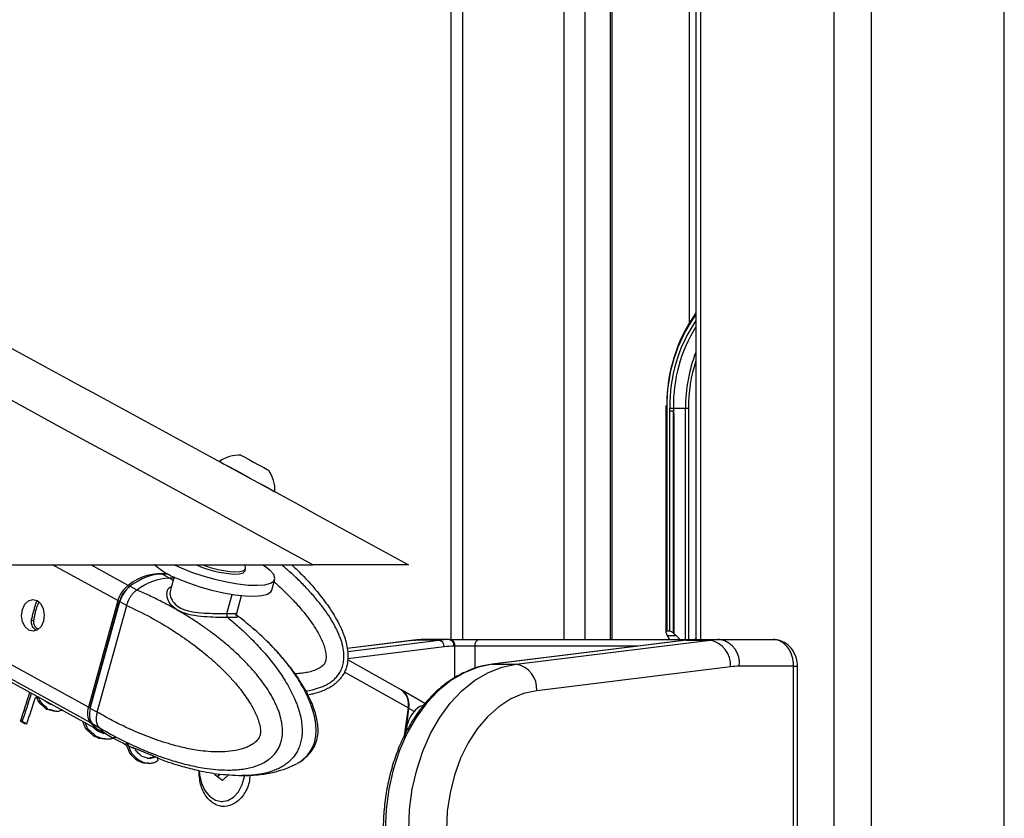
# Model space of a CAD drawing. Header units: millimetres. Extents: x 20 to 22981, y 40 to 19992.
# Tile 129 of 158: x 17410 to 17705, y 6536 to 6776. Entities that reach past the tile are written whole.
import ezdxf

# ---------------------------------------------------------------- set-up
doc = ezdxf.new("R2010")
doc.units = ezdxf.units.MM
doc.header["$LTSCALE"] = 2

msp = doc.modelspace()

# ---------------------------------------------------------------- linework, layer by layer
at = {"color": 8, "linetype": 'Continuous', "lineweight": 25}
for p, q in [((17654.15, 2191.49), (17654.15, 7939.49)), ((17665.22, 7939.49), (17665.22, 2191.49)), ((17705.17, 2191.49), (17705.17, 7939.49)), ((17614.05, 7760.96), (17614.05, 6590.02)), ((17542.65, 7234.49), (17542.65, 6590.02)), ((17573.13, 6590.02), (17573.13, 7146.36)), ((17579.31, 7141.84), (17579.31, 6590.02)), ((17587.09, 6590.02), (17587.09, 7136.14)), ((17610.77, 6685.26), (17610.77, 7128.96)), ((17603.97, 6659.49), (17603.67, 6659.49)), ((17609.54, 6590.02), (17609.54, 6659.49)), ((17610.42, 6659.49), (17610.42, 6590.02)), ((17431, 6565.09), (17344.87, 6612.47)), ((17430.45, 6569.68), (17352.67, 6612.47)), ((17439.29, 6601.7), (17419.72, 6612.47)), ((17442.38, 6606.28), (17431.14, 6612.47)), ((17454.81, 6608.45), (17455.88, 6607.83)), ((17415.66, 6601.31), (17415.12, 6601.6)), ((17471.98, 6597.83), (17473.56, 6603.57)), ((17414.08, 6595.5), (17413.4, 6595.88)), ((17528.52, 6589.83), (17508.09, 6587.3)), ((17508.22, 6586.45), (17535.59, 6589.83)), ((17528.03, 6589.8), (17528.52, 6589.83)), ((17612.64, 6590.02), (17612.69, 6590.02)), ((17537.13, 6587.84), (17508.26, 6584.27)), ((17540.35, 6578.56), (17540.35, 6588.02)), ((17546.31, 6588.02), (17546.31, 6581.37)), ((17595.15, 6588.02), (17546.31, 6588.02)), ((17526.34, 6569.48), (17507.26, 6580.25)), ((17641.97, 6582.02), (17643.14, 6582.02)), ((17525.34, 6574.11), (17525.26, 6574.11))]:
    msp.add_line(p, q, dxfattribs=at)
at = {"color": 7, "linetype": 'Continuous', "lineweight": 25}
for p, q in [((17612.66, 7760.96), (17612.66, 6590.02)), ((17539.3, 6590.02), (17539.3, 7244.18)), ((17587.52, 6590.02), (17587.52, 7135.82)), ((17603.68, 6660.28), (17603.67, 6659.49)), ((17603.67, 6659.49), (17603.67, 6592.2)), ((17603.97, 6659.49), (17603.97, 6592.49)), ((17604.89, 6658.63), (17604.89, 6659.49)), ((17604.89, 6659.49), (17605.93, 6659.49)), ((17604.89, 6592.49), (17604.89, 6658.63)), ((17605.9, 6591.95), (17605.9, 6658.63)), ((17605.93, 6659.49), (17609.54, 6659.49)), ((17606.03, 6657.51), (17606.03, 6591.84)), ((17609.54, 6659.49), (17610.42, 6659.49)), ((17484.5, 6640.81), (17484.52, 6640.8)), ((17486.38, 6634.38), (17486.41, 6634.36)), ((14957.83, 6612.47), (17497.73, 6612.47)), ((17343.33, 6612.47), (17433.9, 6562.64)), ((17450.49, 6612.29), (17450.17, 6612.47)), ((17454.81, 6608.45), (17452.57, 6609.68)), ((17477.39, 6610.56), (17477.58, 6611.27)), ((17456.15, 6608.79), (17455.07, 6604.91)), ((17485.45, 6604.83), (17486.35, 6608.09)), ((17444.89, 6604.9), (17442.91, 6605.99)), ((17445.03, 6604.85), (17444.89, 6604.9)), ((17455.2, 6604.87), (17455.12, 6604.69)), ((17414.9, 6601.35), (17415.12, 6601.6)), ((17439.29, 6601.7), (17430.45, 6569.68)), ((17439.7, 6601.55), (17430.86, 6569.53)), ((17431.01, 6569.37), (17439.86, 6601.39)), ((17439.86, 6601.39), (17441.93, 6600.25)), ((17474.94, 6597.96), (17476.39, 6603.2)), ((17433.09, 6568.24), (17441.93, 6600.24)), ((17441.93, 6600.25), (17441.93, 6600.24)), ((17474.54, 6597.57), (17475.01, 6597.24)), ((17480.15, 6593.04), (17479.93, 6593.24)), ((17604.89, 6592.49), (17603.97, 6592.49)), ((17528.03, 6589.8), (17508.08, 6587.33)), ((17535.59, 6589.83), (17528.52, 6589.83)), ((17538.67, 6590.02), (17531.6, 6590.02)), ((17538.67, 6590.02), (17538.94, 6590.02)), ((17538.94, 6590.02), (17547.87, 6590.02)), ((17547.87, 6590.02), (17612.69, 6590.02)), ((17609.71, 6589.82), (17551.6, 6582.63)), ((17609.83, 6589.83), (17551.72, 6582.64)), ((17558.79, 6582.64), (17616.91, 6589.83)), ((17604.13, 6591.25), (17603.94, 6591.53)), ((17604.13, 6591.25), (17606.74, 6591.25)), ((17606.03, 6591.84), (17606.74, 6591.25)), ((17609.71, 6589.82), (17609.83, 6589.83)), ((17609.83, 6589.83), (17616.91, 6589.83)), ((17612.69, 6590.02), (17612.92, 6590.02)), ((17612.92, 6590.02), (17619.99, 6590.02)), ((17619.99, 6590.02), (17635.86, 6590.02)), ((17540.35, 6588.02), (17540.08, 6588.02)), ((17546.31, 6588.02), (17540.35, 6588.02)), ((17524.3, 6574.9), (17508.24, 6583.97)), ((17551.6, 6582.63), (17551.72, 6582.64)), ((17551.72, 6582.64), (17558.79, 6582.64)), ((17623.06, 6581.86), (17564.94, 6574.67)), ((17641.97, 6582.02), (17625.64, 6582.02)), ((17641.97, 6418.02), (17641.97, 6582.02)), ((17643.14, 6418.02), (17643.14, 6582.02)), ((17531.4, 6570.81), (17524.68, 6574.68)), ((17415.56, 6572.55), (17414.99, 6572.55)), ((17416.21, 6571.18), (17415.64, 6571.18)), ((17418.42, 6569.07), (17417.85, 6569.07)), ((17421.26, 6568.4), (17420.7, 6568.4)), ((17433.09, 6568.23), (17431.01, 6569.37)), ((17526.34, 6569.48), (17525.08, 6560.39)), ((17528.12, 6568.45), (17526.54, 6569.36)), ((17410.62, 6565.52), (17410.05, 6565.52)), ((17411.4, 6564.77), (17410.05, 6565.52)), ((17410.62, 6565.52), (17411.96, 6564.77)), ((17433.09, 6568.24), (17433.09, 6568.23)), ((17411.96, 6564.77), (17411.4, 6564.77)), ((17430.28, 6563.2), (17429.72, 6563.2)), ((17431.54, 6564.79), (17433.52, 6563.71)), ((17433.52, 6563.71), (17433.65, 6563.63)), ((17432.66, 6561.03), (17432.09, 6561.03)), ((17434.29, 6560.37), (17433.72, 6560.37)), ((17434.38, 6562.38), (17436.54, 6561.2)), ((17435.92, 6560.13), (17435.36, 6560.13)), ((17442.26, 6558.74), (17441.7, 6558.74)), ((17444.54, 6557.32), (17448.64, 6555.64)), ((17443.53, 6555.7), (17442.96, 6555.7)), ((17445.74, 6553.65), (17445.17, 6553.65)), ((17449.55, 6554.5), (17448.98, 6554.5)), ((17450.47, 6554.84), (17449.9, 6554.84)), ((17451.59, 6554.33), (17453.61, 6553.57)), ((17447.3, 6553.01), (17446.74, 6553.01)), ((17448.82, 6552.84), (17448.26, 6552.84)), ((17468.47, 6549.31), (17468.45, 6549.85)), ((17470.64, 6547.71), (17468.47, 6549.31)), ((17470.02, 6549.58), (17469.16, 6548.8)), ((17472.71, 6549.58), (17470.64, 6547.71)), ((17470.17, 6541.42), (17470.53, 6541.42))]:
    msp.add_line(p, q, dxfattribs=at)
at = {"color": 7, "linetype": 'Continuous', "lineweight": 25, "flags": 128}
for points in [[(17476.18, 6645.36), (17476.38, 6645.25), (17477.17, 6644.82), (17478.45, 6644.12), (17480.01, 6643.27), (17481.63, 6642.39), (17483.05, 6641.61), (17484.06, 6641.05), (17484.5, 6640.81)], [(17469.74, 6643.48), (17469.75, 6643.47), (17470.19, 6643.24), (17471.2, 6642.69), (17472.73, 6641.85), (17474.65, 6640.8), (17476.83, 6639.61), (17479.1, 6638.37), (17481.29, 6637.17), (17483.25, 6636.1), (17484.82, 6635.24), (17485.89, 6634.65), (17486.38, 6634.38)], [(17456.2, 6612.47), (17458.24, 6611.52), (17461.39, 6610.26), (17464.81, 6609.1), (17468.35, 6608.1), (17471.89, 6607.29), (17475.3, 6606.71), (17478.42, 6606.37), (17481.16, 6606.29), (17483.4, 6606.47), (17485.06, 6606.9), (17486.07, 6607.57), (17486.39, 6608.46), (17486.02, 6609.52), (17484.96, 6610.72), (17483.26, 6612.01), (17482.55, 6612.46)], [(17473.92, 6609.66), (17475.65, 6609.71), (17476.83, 6610.01), (17477.38, 6610.53), (17477.39, 6610.56)], [(17474.11, 6610.37), (17475.85, 6610.42), (17477.03, 6610.72), (17477.57, 6611.24), (17477.59, 6611.6)], [(17477.59, 6611.6), (17477.35, 6612.5), (17477.34, 6612.53)], [(17457.34, 6608.26), (17460.49, 6606.99), (17463.91, 6605.84), (17467.45, 6604.84), (17470.99, 6604.03), (17474.39, 6603.45), (17477.52, 6603.11), (17480.26, 6603.02), (17482.5, 6603.21), (17484.16, 6603.64), (17485.17, 6604.31), (17485.45, 6604.83)], [(17442.63, 6605.75), (17442.61, 6605.83), (17442.62, 6605.91), (17442.63, 6605.97), (17442.67, 6606.01), (17442.71, 6606.03), (17442.77, 6606.04), (17442.84, 6606.02), (17442.91, 6605.99)], [(17415.03, 6601.76), (17416.15, 6600.75), (17416.91, 6599.22), (17417.19, 6597.39), (17416.96, 6595.55), (17416.25, 6593.97), (17415.16, 6592.89), (17413.87, 6592.49), (17412.56, 6592.81), (17411.45, 6593.82), (17410.69, 6595.35), (17410.41, 6597.18), (17410.64, 6599.02), (17411.35, 6600.6), (17412.44, 6601.68), (17413.73, 6602.08), (17415.03, 6601.76)], [(17439.88, 6601.61), (17439.8, 6601.6), (17439.75, 6601.59), (17439.71, 6601.57), (17439.7, 6601.55)], [(17551.72, 6582.64), (17547.4, 6581.72), (17543.2, 6580.06), (17539.17, 6577.68), (17535.38, 6574.61), (17531.88, 6570.9), (17528.74, 6566.61), (17525.99, 6561.81), (17523.68, 6556.56), (17521.85, 6550.95), (17520.52, 6545.07), (17519.72, 6539), (17519.45, 6532.83)], [(17526.52, 6532.83), (17526.79, 6539), (17527.59, 6545.07), (17528.92, 6550.95), (17530.75, 6556.56), (17533.06, 6561.81), (17535.81, 6566.61), (17538.95, 6570.9), (17542.45, 6574.61), (17546.24, 6577.68), (17550.27, 6580.06), (17554.47, 6581.72), (17558.79, 6582.64)], [(17564.94, 6574.67), (17560.99, 6573.8), (17557.15, 6572.18), (17553.51, 6569.85), (17550.11, 6566.85), (17547.04, 6563.23), (17544.33, 6559.06), (17542.05, 6554.41), (17540.23, 6549.37), (17538.91, 6544.02), (17538.1, 6538.48), (17537.83, 6532.83)], [(17430.86, 6569.53), (17430.86, 6569.53), (17430.87, 6569.49), (17430.9, 6569.46), (17430.95, 6569.42), (17431.01, 6569.37)], [(17431, 6565.09), (17432.58, 6563.52), (17434.15, 6562.52)], [(17463.65, 6550.73), (17463.75, 6549.42), (17464.34, 6546.9), (17465.38, 6544.69), (17466.81, 6542.97), (17468.52, 6541.85), (17470.37, 6541.43), (17472.23, 6541.73), (17473.97, 6542.72), (17475.46, 6544.35), (17476.58, 6546.48), (17477.25, 6548.96), (17477.29, 6549.23)]]:
    msp.add_lwpolyline(points, dxfattribs=at)
at = {"color": 8, "linetype": 'Continuous', "lineweight": 25, "flags": 128}
for points in [[(17456.03, 6608.38), (17455.96, 6608.39), (17454.81, 6608.45)], [(17439.7, 6601.55), (17439.7, 6601.54), (17439.71, 6601.51), (17439.74, 6601.47), (17439.79, 6601.43), (17439.86, 6601.39)]]:
    msp.add_lwpolyline(points, dxfattribs=at)
at = {"color": 7, "linetype": 'Continuous', "lineweight": 25}
for centre, radius, start, end in [((17651.7, 6660.54), 47.76, 144.836, 180.2698), ((17650.47, 6660.32), 44.54, 148.0771, 181.0691), ((17475.79, 6634.73), 10.63, 87.864, 124.6615), ((17475.79, 6634.73), 10.63, 357.9848, 34.7824), ((17452.27, 6594.19), 15.62, 82.109, 129.2578), ((17465.23, 6629.38), 22.55, 228.3866, 249.5012), ((17476.14, 6641.92), 32.33, 245.758, 266.0638), ((17476.39, 6642.79), 32.5, 248.9326, 265.9842), ((17455.48, 6591.54), 16.92, 92.2911, 128.1537), ((17447.62, 6599.43), 8.63, 127.375, 164.7379), ((17473.14, 6597.47), 1.22, 162.5749, 225.0216), ((17531.6, 6564.94), 25.09, 90.0053, 97.0613), ((17538.67, 6564.94), 25.09, 90.0053, 97.0613), ((17535.22, 6587.96), 1.91, 356.5252, 78.7875), ((17538.32, 6588.27), 1.79, 351.9505, 78.5782), ((17538.59, 6588.27), 1.79, 351.9505, 78.5782), ((17548.12, 6588.22), 1.82, 97.8744, 186.1427), ((17612.92, 6564.94), 25.09, 90.0053, 97.0613), ((17619.99, 6564.94), 25.09, 90.0053, 97.0613), ((17615.42, 6582.33), 7.65, 356.5252, 78.7875), ((17618.57, 6583.02), 7.14, 351.9505, 78.5782), ((17540.09, 6563.94), 24.08, 90.0053, 97.0613), ((17557.31, 6575.14), 7.65, 356.5252, 78.7875), ((17625.65, 6560.95), 21.07, 90.0053, 97.0613), ((17521.22, 6570.65), 5.25, 347.0881, 54.0442), ((17103.05, 6671.2), 324.69, 341.0058, 342.6168), ((17103.55, 6671.22), 324.75, 341.0059, 342.5675), ((17104.43, 6670.62), 325.24, 341.0068, 342.4288), ((17520.71, 6570.41), 5.93, 349.792, 38.596), ((17435.34, 6567.94), 5.19, 160.3534, 213.3192), ((17260.61, 6600.77), 267.78, 351.798, 353.2627), ((17466.97, 6550.75), 2.92, 318.3845, 338.63)]:
    msp.add_arc(centre, radius, start, end, dxfattribs=at)
at = {"color": 8, "linetype": 'Continuous', "lineweight": 25}
for centre, radius, start, end in [((17650.53, 6660.46), 46.57, 144.3962, 181.1904), ((17650.04, 6660.42), 45.16, 145.8596, 181.1837), ((17654.48, 6659.76), 44.94, 158.518, 180.3432), ((17655.22, 6659.63), 44.8, 161.8032, 180.1752), ((17441.29, 6569.77), 9.8, 218.8016, 241.0487)]:
    msp.add_arc(centre, radius, start, end, dxfattribs=at)
at = {"color": 7, "linetype": 'Continuous', "lineweight": 25}
for centre, major_axis, ratio, start_param, end_param in [((17667.74, 6659.49), (61.81, 0), 0.582425, 3.141593, 3.196534), ((17446.97, 6589.41), (10.34, 19.14), 0.647541, 0.341168, 0.949414), ((17446.97, 6589.41), (10.63, 18.97), 0.671543, 0.198472, 0.351285), ((17444.04, 6601.41), (2.86, 5.28), 0.648437, 0.949758, 1.912309), ((17443.63, 6601.63), (2.57, 4.75), 0.647199, 0.949283, 1.911834), ((17604.67, 6591.49), (0.924, -0.924), 0.414214, 2.748894, 4.284783), ((17605.6, 6591.49), (0.924, -0.924), 0.414214, 1.658095, 2.748894), ((17606.2, 6592.41), (0.924, -0.924), 0.414214, 4.799688, 4.930555), ((17601.24, 6587.01), (0, 6), 0.682414, 5.239173, 5.497787), ((17601.64, 6587.01), (7.21, 0), 0.831789, 0.526784, 0.785398), ((17259.19, 6579.64), (217.17, 135.06), 0.398164, 5.236918, 5.24019), ((17245.59, 6587), (-201.04, 335.56), 0.364496, 4.451329, 4.455307), ((17196.12, 6615.25), (1368, -1012.09), 0.056924, 1.451926, 1.452325), ((17246.15, 6587), (-201.04, 335.56), 0.364496, 4.451329, 4.455307), ((17240.09, 6590.42), (-386.87, 445.14), 0.211299, 4.488979, 4.489536), ((17192.09, 6617.53), (1520, -1098.65), 0.050846, 1.458031, 1.458774), ((17223.32, 6599.57), (669.68, -611.18), 0.121808, 1.388625, 1.392053), ((17223.88, 6599.57), (669.68, -611.18), 0.121808, 1.388625, 1.392053), ((17293.2, 6560.11), (775.94, -177.63), 0.04645, 1.416377, 1.420091), ((17293.77, 6560.11), (775.94, -177.63), 0.04645, 1.416377, 1.420091), ((17289.81, 6562.34), (802.38, -192.88), 0.046858, 1.419376, 1.420819), ((17270.37, 6573.32), (295.53, 93.11), 0.181832, 5.190042, 5.195717), ((17435.19, 6569.4), (2.86, 5.28), 0.648437, 1.912309, 2.874859), ((17260.59, 6578.52), (-180.8, 324.17), 0.39107, 4.451443, 4.458348), ((17261.16, 6578.52), (-180.8, 324.17), 0.39107, 4.451443, 4.457117), ((17233.75, 6593.68), (745.21, -654.99), 0.108879, 1.398061, 1.40135), ((17234.32, 6593.68), (745.21, -654.99), 0.108879, 1.398061, 1.40135), ((17444.78, 6581.48), (10.34, 19.14), 0.647541, 2.874515, 3.136768), ((17240.04, 6590.45), (743.86, -654.21), 0.109087, 1.40495, 1.406999), ((17324.11, 6542.97), (1262.23, -456.73), 0.041431, 1.497708, 1.499233), ((17348.4, 6528.93), (1595.02, -646.43), 0.035576, 1.531704, 1.532726), ((17348.97, 6528.93), (1595.02, -646.43), 0.035576, 1.531704, 1.532726), ((17300.21, 6556.15), (614.03, -84.16), 0.036841, 1.353935, 1.35667), ((17300.78, 6556.15), (614.03, -84.16), 0.036841, 1.353935, 1.35667), ((17290.09, 6562.18), (393.54, 40.93), 0.046508, 5.08716, 5.091285), ((17284.8, 6565.17), (281.76, 100.27), 0.211868, 5.20777, 5.212964), ((17274.11, 6570.89), (-174.66, 320.77), 0.399605, 4.451853, 4.461125), ((17274.68, 6570.89), (-174.66, 320.77), 0.399605, 4.451853, 4.461125), ((17277, 6569.57), (-165.6, 315.82), 0.412621, 4.459468, 4.460421), ((17255.34, 6581.81), (693.5, -625.01), 0.117433, 1.398691, 1.40138), ((17248.43, 6585.39), (713.34, -636.53), 0.114006, 1.394233, 1.397433), ((17249, 6585.39), (713.34, -636.53), 0.114006, 1.394233, 1.397433), ((17362.46, 6521), (1614.63, -657.58), 0.035264, 1.53294, 1.533912), ((17363.02, 6521), (1614.63, -657.58), 0.035264, 1.53294, 1.533912), ((17332.15, 6538.43), (1139.67, -386.65), 0.043709, 1.483624, 1.485202), ((17301.18, 6555.6), (418.49, 27.17), 0.0272, 5.069341, 5.071592), ((17301.75, 6555.6), (418.49, 27.17), 0.0272, 5.068157, 5.071592), ((17296.54, 6558.22), (308, 86.62), 0.157492, 5.185333, 5.188762), ((17297.11, 6558.22), (308, 86.62), 0.157492, 5.185333, 5.188762), ((17296.96, 6558.3), (269.35, 106.73), 0.241908, 5.218882, 5.224076), ((17286.99, 6563.94), (-83.25, 276.1), 0.546392, 4.512695, 4.515661), ((17311.1, 6550), (571.17, -59.47), 0.030517, 1.331465, 1.334207), ((17311.66, 6550), (571.17, -59.47), 0.030517, 1.331465, 1.334207), ((17301.49, 6555.75), (363.51, 57.24), 0.076266, 5.117667, 5.121835)]:
    msp.add_ellipse(centre, major_axis=major_axis, ratio=ratio, start_param=start_param, end_param=end_param, dxfattribs=at)
for points, knots in [([(17497.73, 6612.47), (17291.05, 6725.29), (16896.73, 6940.55), (16364.2, 7231.57), (15969.38, 7447.73), (15693.29, 7599.42), (15541.39, 7683.21), (15458.66, 7729.14), (15444.61, 7736.95)], [0, 0, 0, 0, 0.3015454, 0.5753359, 0.7773277, 0.8783239, 0.9793204, 1, 1, 1, 1]), ([(16446.35, 7201.78), (16515.65, 7163.95), (16619.61, 7107.22), (16792.84, 7012.69), (16966.06, 6918.18), (17163.39, 6810.53), (17350.2, 6708.62), (17467.72, 6644.52), (17526.48, 6612.47)], [0, 0, 0, 0, 0.1924398, 0.2886597, 0.4810994, 0.6735393, 0.8367696, 1, 1, 1, 1]), ([(17604.89, 6658.63), (17604.92, 6658.63), (17605.03, 6658.63), (17605.27, 6658.63), (17605.61, 6658.63), (17605.81, 6658.63), (17605.9, 6658.63)], [0, 0, 0, 0, 0.090131, 0.431109, 0.74027, 1, 1, 1, 1]), ([(17605.9, 6658.63), (17605.9, 6658.63), (17605.9, 6658.63), (17605.9, 6658.63), (17605.91, 6658.63), (17605.92, 6658.6), (17605.93, 6658.5), (17605.97, 6658.13), (17606, 6657.79), (17606.03, 6657.51)], [0, 0, 0, 0, 0.001216, 0.00282, 0.005802, 0.018793, 0.070056, 0.274202, 1, 1, 1, 1]), ([(17491.42, 6612.47), (17492.29, 6611.65), (17493.88, 6610.15), (17496.06, 6607.85), (17498.04, 6605.65), (17499.93, 6603.37), (17501.72, 6601.01), (17503.39, 6598.59), (17504.91, 6596.07), (17506.04, 6593.87), (17506.82, 6592.03), (17507.41, 6590.41), (17507.94, 6588.5), (17508.29, 6586.31), (17508.33, 6584.07), (17507.99, 6582.04), (17507.34, 6580.29), (17506.5, 6578.85), (17505.42, 6577.57), (17504.2, 6576.5), (17502.89, 6575.63), (17501.43, 6574.87), (17499.71, 6574.2), (17497.96, 6573.68), (17496.78, 6573.46), (17496.3, 6573.37)], [0, 0, 0, 0, 0.0698571, 0.1274263, 0.1850558, 0.2429129, 0.3008723, 0.3577819, 0.4148761, 0.4728038, 0.5019749, 0.531227, 0.5740464, 0.6173892, 0.6605379, 0.7045385, 0.7364932, 0.769379, 0.8013338, 0.8340915, 0.8636025, 0.893475, 0.9298151, 0.9715399, 1, 1, 1, 1]), ([(17526.48, 6612.47), (17526.42, 6612.47), (17526.29, 6612.47), (17525.17, 6612.47), (17523.46, 6612.47), (17521.39, 6612.47), (17518.7, 6612.47), (17514.63, 6612.47), (17509.36, 6612.47), (17503.3, 6612.47), (17499.59, 6612.47), (17497.73, 6612.47)], [0, 0, 0, 0, 0.126422, 0.252572, 0.339466, 0.426258, 0.513661, 0.601078, 0.759673, 0.879728, 1, 1, 1, 1]), ([(17433.65, 6563.63), (17433.65, 6563.63), (17435.16, 6562.73), (17438.22, 6561.01), (17442.38, 6558.92), (17446.07, 6557.25), (17449.27, 6555.92), (17452.51, 6554.71), (17456.24, 6553.48), (17459.7, 6552.54), (17462.86, 6551.85), (17465.6, 6551.36), (17468.71, 6550.98), (17471.65, 6550.83), (17474.05, 6550.89), (17475.92, 6551.03), (17477.78, 6551.3), (17479.55, 6551.7), (17481.21, 6552.23), (17482.84, 6552.93), (17484.21, 6553.75), (17485.32, 6554.63), (17486.14, 6555.44), (17486.93, 6556.42), (17487.6, 6557.56), (17488.13, 6558.84), (17488.5, 6560.25), (17488.69, 6561.85), (17488.67, 6563.51), (17488.42, 6565.45), (17487.97, 6567.22), (17487.43, 6568.79), (17486.94, 6570.02), (17486.36, 6571.27), (17485.47, 6572.99), (17484.23, 6575.05), (17482.59, 6577.4), (17480.69, 6579.83), (17478.51, 6582.3), (17476.06, 6584.81), (17473.51, 6587.17), (17470.87, 6589.42), (17468.15, 6591.57), (17465.36, 6593.61), (17462.52, 6595.54), (17459.43, 6597.5), (17456.06, 6599.47), (17452.43, 6601.41), (17448.76, 6603.21), (17446.28, 6604.32), (17445.03, 6604.85), (17445.03, 6604.85)], [0, 0, 0, 0, 0.000001, 0.042299, 0.084662, 0.113207, 0.141774, 0.170414, 0.199082, 0.240084, 0.260638, 0.28121, 0.310911, 0.340705, 0.356782, 0.372888, 0.389105, 0.405375, 0.419337, 0.433377, 0.450167, 0.458725, 0.467353, 0.477165, 0.487183, 0.495779, 0.505908, 0.516391, 0.527138, 0.538147, 0.554694, 0.563139, 0.571618, 0.581606, 0.591626, 0.611828, 0.63244, 0.653131, 0.679323, 0.705597, 0.73206, 0.758566, 0.785562, 0.812587, 0.839695, 0.866827, 0.900037, 0.933281, 0.966624, 0.999999, 1, 1, 1, 1]), ([(17441.93, 6600.25), (17442.02, 6600.56), (17442.21, 6601.2), (17442.63, 6602.12), (17443.14, 6603), (17443.69, 6603.75), (17444.27, 6604.37), (17444.66, 6604.72), (17444.88, 6604.89), (17444.89, 6604.9)], [0, 0, 0, 0, 0.1727183, 0.3504478, 0.5231653, 0.700887, 0.8420862, 0.9859711, 1, 1, 1, 1]), ([(17413.42, 6595.99), (17413.52, 6596.41), (17413.71, 6597.26), (17414.07, 6598.64), (17414.4, 6599.83), (17414.68, 6600.75), (17414.83, 6601.15), (17414.9, 6601.35)], [0, 0, 0, 0, 0.2220762, 0.4457715, 0.6401425, 0.8216515, 1, 1, 1, 1]), ([(17414.08, 6595.5), (17414.14, 6595.94), (17414.23, 6596.75), (17414.53, 6598.09), (17414.85, 6599.29), (17415.18, 6600.28), (17415.45, 6600.93), (17415.62, 6601.19), (17415.68, 6601.29)], [0, 0, 0, 0, 0.211369, 0.388355, 0.566092, 0.727316, 0.897886, 1, 1, 1, 1]), ([(17441.93, 6600.24), (17444.31, 6599.11), (17449.08, 6596.84), (17455.49, 6593.03), (17461.2, 6589.12), (17465.4, 6585.83), (17468.67, 6582.96), (17471.08, 6580.65), (17473.43, 6578.2), (17475.43, 6575.86), (17477.11, 6573.67), (17478.49, 6571.66), (17479.77, 6569.52), (17480.78, 6567.49), (17481.5, 6565.59), (17481.88, 6564.19), (17482.05, 6563.04), (17482.07, 6562.29), (17482.01, 6561.64), (17481.88, 6561.13), (17481.67, 6560.63), (17481.37, 6560.15), (17480.79, 6559.46), (17479.91, 6558.72), (17478.72, 6558.02), (17477.49, 6557.49), (17475.6, 6556.88), (17472.99, 6556.41), (17469.74, 6556.23), (17466.51, 6556.37), (17462.89, 6556.79), (17458.86, 6557.56), (17453.83, 6558.89), (17448.25, 6560.81), (17442.65, 6563.2), (17437.59, 6565.69), (17434.59, 6567.39), (17433.09, 6568.24)], [0, 0, 0, 0, 0.073738, 0.14775, 0.20409, 0.260616, 0.289263, 0.317953, 0.346811, 0.375753, 0.395318, 0.414939, 0.434828, 0.454884, 0.467894, 0.48112, 0.487197, 0.493393, 0.497432, 0.501609, 0.505043, 0.510136, 0.515353, 0.527914, 0.540826, 0.553414, 0.566082, 0.598147, 0.630574, 0.661678, 0.692891, 0.736823, 0.780893, 0.842838, 0.905002, 0.952464, 1, 1, 1, 1]), ([(17475.09, 6597.18), (17475.09, 6597.18), (17475.13, 6597.15), (17475.04, 6597.22), (17474.87, 6597.56), (17474.94, 6597.85), (17474.97, 6597.97)], [0, 0, 0, 0, 0.001012, 0.416614, 0.755335, 1, 1, 1, 1]), ([(17415.02, 6592.71), (17414.68, 6592.91), (17414.01, 6593.32), (17413.4, 6594.45), (17413.31, 6595.41), (17413.41, 6595.91), (17413.42, 6595.99)], [0, 0, 0, 0, 0.316542, 0.636079, 0.942993, 1, 1, 1, 1]), ([(17415.43, 6593.18), (17415.31, 6593.22), (17414.86, 6593.39), (17414.33, 6594.07), (17414.06, 6594.89), (17414.08, 6595.38), (17414.08, 6595.5)], [0, 0, 0, 0, 0.136209, 0.511367, 0.881597, 1, 1, 1, 1]), ([(17480.36, 6592.83), (17478.72, 6594.28), (17476.97, 6595.84), (17475.13, 6597.14), (17475, 6597.23)], [0, 0, 0, 0, 0.933663, 1, 1, 1, 1]), ([(17492.98, 6552.83), (17493.03, 6552.85), (17493.62, 6553.13), (17494.46, 6553.73), (17495.48, 6554.6), (17496.25, 6555.41), (17497, 6556.39), (17497.65, 6557.53), (17498.17, 6558.81), (17498.54, 6560.22), (17498.74, 6561.82), (17498.75, 6563.48), (17498.61, 6565.01), (17498.31, 6566.79), (17497.9, 6568.39), (17497.38, 6569.99), (17496.91, 6571.25), (17496.19, 6572.96), (17495.18, 6575.02), (17493.84, 6577.37), (17492.28, 6579.8), (17490.48, 6582.27), (17488.46, 6584.77), (17486.35, 6587.14), (17484.17, 6589.39), (17482.03, 6591.43), (17480.6, 6592.67), (17479.94, 6593.25)], [0, 0, 0, 0, 0.00351, 0.048225, 0.070832, 0.093747, 0.119807, 0.146413, 0.169243, 0.196147, 0.223989, 0.25253, 0.281771, 0.303688, 0.348156, 0.370675, 0.397203, 0.423816, 0.477471, 0.532213, 0.587169, 0.656732, 0.726514, 0.796797, 0.867196, 0.938894, 1, 1, 1, 1]), ([(17493.25, 6552.99), (17493.46, 6553.09), (17494.39, 6553.55), (17495.8, 6554.71), (17497.3, 6556.35), (17498.47, 6558.22), (17499.17, 6560.3), (17499.39, 6562.41), (17499.28, 6564.53), (17498.87, 6566.77), (17498.13, 6569.27), (17497.02, 6572.06), (17495.47, 6575.09), (17493.42, 6578.46), (17490.81, 6582.08), (17487.56, 6585.92), (17485, 6588.66), (17483.46, 6590.04), (17483.26, 6590.22)], [0, 0, 0, 0, 0.016505, 0.072831, 0.117358, 0.160923, 0.2072, 0.248682, 0.287943, 0.334717, 0.386467, 0.450742, 0.525958, 0.612818, 0.72014, 0.840954, 0.979382, 1, 1, 1, 1]), ([(17531.6, 6590.02), (17530.72, 6590), (17529.52, 6589.98), (17528.34, 6589.84), (17528.03, 6589.8)], [0, 0, 0, 0, 0.738202, 1, 1, 1, 1]), ([(17641.97, 6582.02), (17641.95, 6582.46), (17641.92, 6583.35), (17641.66, 6584.64), (17641.24, 6585.87), (17640.68, 6586.99), (17639.98, 6587.97), (17639.17, 6588.78), (17638.26, 6589.42), (17637.38, 6589.8), (17636.57, 6589.99), (17636.1, 6590.01), (17635.86, 6590.02)], [0, 0, 0, 0, 0.104655, 0.212303, 0.316738, 0.424134, 0.528891, 0.636619, 0.74238, 0.851183, 0.925087, 1, 1, 1, 1]), ([(17643.13, 6582.02), (17643.13, 6582.05), (17643.19, 6582.84), (17642.89, 6584.41), (17642.01, 6586.54), (17640.58, 6588.27), (17638.84, 6589.41), (17637.23, 6590), (17636.22, 6589.96), (17635.87, 6589.94)], [0, 0, 0, 0, 0.007235, 0.19321, 0.383125, 0.575022, 0.744089, 0.910323, 1, 1, 1, 1]), ([(17545.01, 6580.92), (17543.87, 6580.43), (17541.43, 6579.4), (17537.9, 6577.1), (17534.44, 6574.2), (17531.23, 6570.76), (17528.32, 6566.84), (17525.74, 6562.48), (17523.54, 6557.75), (17521.73, 6552.71), (17520.34, 6547.41), (17519.39, 6541.93), (17518.93, 6537.04), (17518.88, 6534), (17518.86, 6532.83)], [0, 0, 0, 0, 0.075973, 0.162036, 0.248467, 0.335227, 0.422233, 0.509398, 0.596648, 0.683931, 0.771215, 0.85849, 0.94576, 1, 1, 1, 1]), ([(17551.6, 6582.63), (17550.87, 6582.52), (17548.79, 6582.2), (17546.57, 6581.65), (17545.16, 6580.99), (17545.01, 6580.92)], [0, 0, 0, 0, 0.329072, 0.931306, 1, 1, 1, 1]), ([(17524.53, 6574.75), (17524.55, 6574.74), (17524.7, 6574.7), (17525.01, 6574.46), (17525.29, 6574.16), (17525.34, 6574.11)], [0, 0, 0, 0, 0.146798, 0.842752, 1, 1, 1, 1]), ([(17528.12, 6568.45), (17527.51, 6567.62), (17526.35, 6566.06), (17525.88, 6563.69), (17525.65, 6562.57)], [0, 0, 0, 0, 0.528128, 1, 1, 1, 1]), ([(17531.07, 6570.1), (17530.68, 6570.1), (17529.74, 6570.11), (17528.72, 6569.06), (17528.12, 6568.45)], [0, 0, 0, 0, 0.415091, 1, 1, 1, 1]), ([(17433.09, 6568.23), (17433.01, 6567.93), (17432.85, 6567.3), (17432.76, 6566.4), (17432.79, 6565.54), (17432.94, 6564.82), (17433.18, 6564.22), (17433.38, 6563.88), (17433.51, 6563.72), (17433.52, 6563.71)], [0, 0, 0, 0, 0.172712, 0.350434, 0.523145, 0.70086, 0.842072, 0.985971, 1, 1, 1, 1]), ([(17436.54, 6561.2), (17438.77, 6559.99), (17441.2, 6558.66), (17443.72, 6557.57), (17443.93, 6557.48)], [0, 0, 0, 0, 0.915334, 1, 1, 1, 1]), ([(17443.59, 6557.65), (17443.58, 6557.66), (17443.54, 6557.7), (17443.85, 6557.62), (17444.32, 6557.42), (17444.54, 6557.32)], [0, 0, 0, 0, 0.153857, 0.588282, 1, 1, 1, 1]), ([(17444.26, 6557.44), (17444.26, 6557.44), (17444.01, 6557.39), (17443.82, 6557.5), (17443.62, 6557.61)], [0, 0, 0, 0, 0.000259, 1, 1, 1, 1]), ([(17448.64, 6555.64), (17448.89, 6555.54), (17449.41, 6555.33), (17450.35, 6554.9), (17451.09, 6554.56), (17451.5, 6554.38), (17451.59, 6554.33)], [0, 0, 0, 0, 0.29905, 0.59799, 0.901491, 1, 1, 1, 1]), ([(17453.61, 6553.55), (17454.15, 6553.36), (17455.62, 6552.85), (17458.66, 6551.92), (17463.22, 6550.73), (17469.34, 6549.54), (17474, 6549.32), (17476.53, 6549.2)], [0, 0, 0, 0, 0.074949, 0.203396, 0.408515, 0.680061, 1, 1, 1, 1]), ([(17478.92, 6549.33), (17478.85, 6548.57), (17478.66, 6546.35), (17477.04, 6543.21), (17474.43, 6540.61), (17471.79, 6539.8), (17469.71, 6540.02), (17468.23, 6540.62), (17466.87, 6541.63), (17465.32, 6543.45), (17463.88, 6546.49), (17463.69, 6549.34), (17463.59, 6550.75)], [0, 0, 0, 0, 0.070106, 0.205317, 0.339718, 0.472875, 0.539145, 0.605648, 0.671779, 0.738348, 0.871294, 1, 1, 1, 1]), ([(17476.51, 6549.2), (17478.33, 6549.25), (17481.54, 6549.34), (17485.81, 6550.1), (17488.94, 6551.02), (17491.16, 6551.89), (17492.34, 6552.49), (17492.83, 6552.74)], [0, 0, 0, 0, 0.334267, 0.589201, 0.776626, 0.906868, 1, 1, 1, 1])]:
    msp.add_open_spline(points, degree=3, knots=knots, dxfattribs=at)
at = {"color": 8, "linetype": 'Continuous', "lineweight": 25}
for points, knots in [([(17495.68, 6574.59), (17496.34, 6574.7), (17497.85, 6574.96), (17499.74, 6575.53), (17501.34, 6576.2), (17502.57, 6576.86), (17503.77, 6577.69), (17504.84, 6578.7), (17505.74, 6579.87), (17506.44, 6581.21), (17506.92, 6582.75), (17507.12, 6584.4), (17507.07, 6586.37), (17506.73, 6588.2), (17506.25, 6589.85), (17505.78, 6591.14), (17505.2, 6592.49), (17504.29, 6594.33), (17502.97, 6596.58), (17501.19, 6599.18), (17499.06, 6601.91), (17496.6, 6604.73), (17493.77, 6607.62), (17491.03, 6610.2), (17489.19, 6611.78), (17488.38, 6612.47)], [0, 0, 0, 0, 0.039117, 0.089607, 0.115345, 0.141291, 0.170798, 0.200924, 0.226774, 0.257236, 0.288761, 0.321078, 0.354186, 0.403947, 0.429344, 0.454841, 0.484879, 0.515011, 0.575764, 0.637747, 0.699973, 0.778737, 0.85775, 0.937329, 1, 1, 1, 1]), ([(17486.14, 6607.33), (17486.41, 6607.1), (17487.67, 6606.01), (17489.83, 6603.94), (17492.58, 6601.12), (17494.89, 6598.45), (17496.79, 6595.99), (17498.32, 6593.77), (17499.71, 6591.44), (17500.75, 6589.25), (17501.42, 6587.24), (17501.71, 6585.79), (17501.76, 6584.63), (17501.69, 6583.88), (17501.51, 6583.25), (17501.26, 6582.77), (17500.9, 6582.31), (17500.43, 6581.89), (17499.57, 6581.3), (17498.28, 6580.72), (17496.61, 6580.24), (17494.9, 6579.94), (17493.5, 6579.75), (17492.67, 6579.75), (17492.41, 6579.75)], [0, 0, 0, 0, 0.027165, 0.126008, 0.225433, 0.325147, 0.392553, 0.460153, 0.528676, 0.597774, 0.642599, 0.688167, 0.709104, 0.730449, 0.744366, 0.758756, 0.770587, 0.788133, 0.80611, 0.849383, 0.893869, 0.937239, 0.980886, 1, 1, 1, 1]), ([(17472.28, 6596.6), (17472.08, 6596.61), (17471.03, 6596.61), (17468.69, 6596.65), (17465.07, 6596.82), (17461.35, 6597.28), (17458.07, 6598.26), (17455.68, 6599.78), (17454.25, 6601.71), (17453.86, 6603.78), (17454.23, 6605.43), (17455.14, 6605.86), (17455.37, 6605.96)], [0, 0, 0, 0, 0.026506, 0.138416, 0.252662, 0.374435, 0.493874, 0.60327, 0.712696, 0.829841, 0.958483, 1, 1, 1, 1]), ([(17455.12, 6604.69), (17455.07, 6604.56), (17454.75, 6603.89), (17455.16, 6602.35), (17456.35, 6600.53), (17458.58, 6599.1), (17461.65, 6598.25), (17465.15, 6597.92), (17468.57, 6597.84), (17470.79, 6597.83), (17471.79, 6597.83), (17471.98, 6597.83)], [0, 0, 0, 0, 0.030024, 0.167108, 0.293509, 0.419035, 0.556953, 0.699588, 0.834964, 0.968365, 1, 1, 1, 1]), ([(17471.98, 6597.83), (17472.66, 6597.83), (17474.09, 6597.83), (17474.96, 6597.81), (17474.85, 6597.95), (17474.83, 6597.99)], [0, 0, 0, 0, 0.407755, 0.866196, 1, 1, 1, 1]), ([(17475.01, 6597.24), (17475.04, 6597.22), (17475.47, 6596.92), (17475.39, 6596.77), (17474.55, 6596.6), (17473.01, 6596.6), (17472.28, 6596.6)], [0, 0, 0, 0, 0.022987, 0.350021, 0.694811, 1, 1, 1, 1]), ([(17472.28, 6596.6), (17473.34, 6595.71), (17475.58, 6593.81), (17478.9, 6590.68), (17481.68, 6587.79), (17483.84, 6585.33), (17485.42, 6583.4), (17486.96, 6581.38), (17488.43, 6579.28), (17489.82, 6577.09), (17491.11, 6574.78), (17492.1, 6572.75), (17492.81, 6571.03), (17493.37, 6569.49), (17493.92, 6567.67), (17494.36, 6565.55), (17494.59, 6563.33), (17494.53, 6561.28), (17494.24, 6559.45), (17493.78, 6557.92), (17493.14, 6556.51), (17492.38, 6555.29), (17491.53, 6554.26), (17490.58, 6553.32), (17489.43, 6552.42), (17488.1, 6551.6), (17486.64, 6550.91), (17485.14, 6550.36), (17483.44, 6549.89), (17481.55, 6549.52), (17479.46, 6549.29), (17477.78, 6549.19), (17476.79, 6549.21), (17476.51, 6549.21)], [0, 0, 0, 0, 0.065631, 0.13878, 0.212096, 0.249097, 0.286137, 0.323324, 0.360576, 0.397154, 0.43385, 0.471082, 0.489831, 0.508633, 0.536154, 0.564012, 0.591745, 0.620025, 0.640564, 0.6617, 0.682239, 0.703293, 0.722261, 0.741461, 0.764818, 0.791636, 0.818667, 0.846177, 0.873791, 0.910694, 0.947719, 0.985026, 1, 1, 1, 1])]:
    msp.add_open_spline(points, degree=3, knots=knots, dxfattribs=at)

doc.saveas('drawing.dxf')
